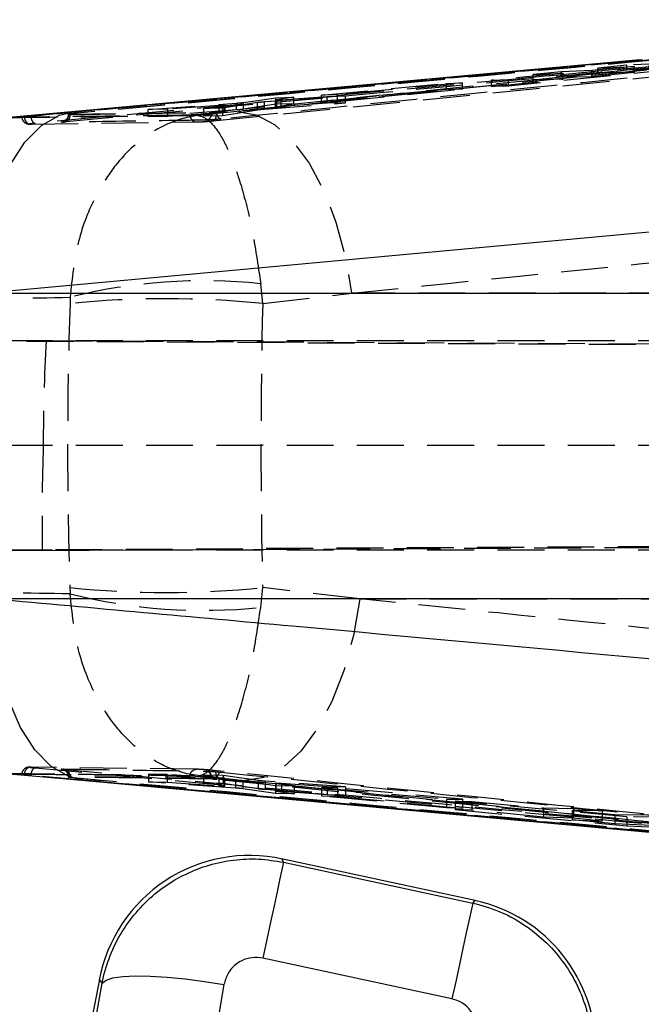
# Model space of a CAD drawing. Extents: x 48 to 629, y 23 to 401.
# Tile 5 of 14: x 305 to 330, y 163 to 203. Entities that reach past the tile are written whole.
import ezdxf

# ---------------------------------------------------------------- set-up
doc = ezdxf.new("R2010")
doc.units = 0
doc.header["$LTSCALE"] = 1.5
doc.linetypes.add('HIDDEN', pattern=[1.905, 1.27, -0.635])
doc.layers.get('0').update_dxf_attribs({"linetype": 'CONTINUOUS'})

msp = doc.modelspace()

# ---------------------------------------------------------------- linework, layer by layer
at = {"color": 7, "linetype": 'HIDDEN'}
for p, q in [((348.116001, 202.544468), (305.485396, 198.62631)), ((347.747302, 202.794942), (306.888161, 199.009244)), ((312.720289, 198.727373), (350.122815, 202.478624)), ((350.248566, 202.781851), (312.84908, 199.030676)), ((341.389632, 201.900373), (312.84908, 199.032064)), ((324.720634, 200.406744), (331.710009, 201.0835)), ((331.710009, 200.834337), (324.720634, 200.139257)), ((329.845389, 200.938431), (328.105113, 200.771401)), ((329.538731, 200.984115), (328.360749, 200.873083)), ((328.360749, 200.873083), (329.845389, 200.938431)), ((328.360749, 200.683148), (328.360749, 200.873083)), ((331.710009, 201.0835), (329.538731, 200.984115)), ((329.538731, 200.800297), (329.538731, 200.984115)), ((329.538731, 200.800297), (331.710009, 200.834337)), ((329.845389, 200.706424), (329.845389, 200.938431)), ((326.941943, 200.659773), (324.034004, 200.380753)), ((326.883217, 200.720005), (325.72004, 200.610138)), ((325.72004, 200.610138), (326.941943, 200.659773)), ((325.72004, 200.398525), (325.72004, 200.610138)), ((325.72004, 200.398525), (326.883217, 200.514201)), ((328.105113, 200.771401), (326.883217, 200.720005)), ((326.883217, 200.514201), (326.883217, 200.720005)), ((326.883217, 200.514201), (328.105113, 200.533356)), ((326.941943, 200.417681), (326.941943, 200.659773)), ((328.105113, 200.533356), (328.105113, 200.771401)), ((328.105113, 200.533356), (329.845389, 200.706424)), ((328.360749, 200.683148), (329.538731, 200.800297)), ((329.845389, 200.706424), (328.360749, 200.683148)), ((324.17441, 200.170253), (313.6975, 199.103408)), ((317.11529, 199.766363), (322.197666, 200.248455)), ((322.854003, 200.271804), (317.771686, 199.784897)), ((322.197666, 200.248455), (322.854003, 200.271804)), ((322.197666, 200.006803), (322.197666, 200.248455)), ((322.854003, 200.017084), (322.854003, 200.271804)), ((324.034004, 200.128493), (326.941943, 200.417681)), ((324.034004, 200.380753), (324.720634, 200.406744)), ((324.034004, 200.128493), (324.034004, 200.380753)), ((324.720634, 200.139257), (324.034004, 200.128493)), ((324.720634, 200.139257), (324.720634, 200.406744)), ((326.941943, 200.417681), (325.72004, 200.398525)), ((313.947348, 199.474396), (315.265475, 199.665449)), ((318.102179, 199.742252), (314.805685, 199.492561)), ((316.003485, 199.684759), (315.262875, 199.575959)), ((315.265475, 199.665449), (316.003485, 199.684759)), ((315.265475, 199.408426), (315.265475, 199.665449)), ((315.485654, 199.581603), (317.348694, 199.721159)), ((316.003485, 199.419986), (316.003485, 199.684759)), ((322.197666, 200.006803), (317.11529, 199.501353)), ((317.771686, 199.784897), (317.11529, 199.766363)), ((317.11529, 199.501353), (317.11529, 199.766363)), ((317.348694, 199.721159), (318.102179, 199.742252)), ((317.348694, 199.441057), (317.348694, 199.721159)), ((317.771686, 199.511636), (322.854003, 200.017084)), ((317.771686, 199.511636), (317.771686, 199.784897)), ((318.102179, 199.45286), (318.102179, 199.742252)), ((322.854003, 200.017084), (322.197666, 200.006803)), ((310.077583, 199.191467), (313.662728, 199.44755)), ((312.961837, 199.356512), (310.875764, 199.205798)), ((312.342009, 199.233222), (313.186241, 199.361323)), ((313.109851, 199.248179), (312.342009, 199.233222)), ((312.342009, 198.936792), (312.342009, 199.233222)), ((312.961837, 199.069432), (312.961837, 199.356512)), ((314.522399, 199.465331), (313.109851, 199.248179)), ((313.109851, 198.94882), (313.109851, 199.248179)), ((313.128551, 199.079564), (313.128551, 199.366677)), ((313.186241, 199.361323), (313.208116, 199.365928)), ((313.186241, 199.073003), (313.186241, 199.361323)), ((313.208742, 199.078502), (313.208742, 199.366373)), ((313.662728, 199.167491), (313.662728, 199.44755)), ((313.947348, 199.19575), (313.947348, 199.474396)), ((315.265475, 199.408426), (313.947348, 199.19575)), ((314.522399, 199.178726), (314.522399, 199.465331)), ((314.805685, 199.206966), (314.805685, 199.492561)), ((314.805685, 199.206966), (318.102179, 199.45286)), ((315.242155, 199.57129), (315.242155, 199.293817)), ((315.262875, 199.299245), (316.003485, 199.419986)), ((316.003485, 199.419986), (315.265475, 199.408426)), ((315.306416, 199.292308), (315.306416, 199.570655)), ((315.485654, 199.302822), (315.485654, 199.581603)), ((317.348694, 199.441057), (315.485654, 199.302822)), ((317.11529, 199.501353), (317.771686, 199.511636)), ((318.102179, 199.45286), (317.348694, 199.441057)), ((304.371772, 198.849049), (307.266852, 199.111709)), ((305.03921, 198.872835), (304.948909, 198.874898)), ((306.825144, 199.000981), (306.825144, 198.980785)), ((306.843212, 199.000004), (312.673619, 199.086906)), ((306.843212, 198.977199), (312.673619, 199.061495)), ((306.843212, 198.977193), (306.843212, 199.000004)), ((306.888161, 199.007145), (306.888161, 199.009244)), ((306.888161, 199.007145), (306.888571, 199.007097)), ((307.104817, 199.102727), (307.266852, 199.111709)), ((310.875764, 199.205798), (310.077583, 199.191467)), ((310.077583, 198.901318), (310.077583, 199.191467)), ((313.662728, 199.167491), (310.077583, 198.901318)), ((310.077583, 198.901318), (310.875764, 198.913822)), ((310.875764, 198.913822), (310.875764, 199.205798)), ((310.875764, 198.913822), (312.961837, 199.069432)), ((313.6975, 199.103408), (312.105192, 198.938863)), ((313.186241, 199.073003), (312.342009, 198.936792)), ((312.342009, 198.936792), (313.109851, 198.94882)), ((312.673619, 199.061517), (312.673619, 199.086907)), ((312.843701, 199.098393), (312.861709, 199.10015)), ((313.109851, 198.94882), (314.522399, 199.178726)), ((313.201455, 199.075885), (313.186241, 199.073003)), ((305.324284, 198.593575), (312.059512, 198.680784)), ((314.731127, 191.302969), (314.650645, 192.10647)), ((314.731127, 191.302969), (318.340344, 191.723459)), ((351.542076, 191.723459), (318.340344, 191.723459)), ((306.901036, 191.557178), (306.897959, 191.302969)), ((360.473981, 189.783145), (295.893637, 189.783145)), ((364.186591, 189.460835), (297.586059, 189.794697)), ((305.922544, 189.794697), (297.586059, 189.794697)), ((305.922544, 189.794697), (383.097177, 189.40391)), ((360.473981, 185.533144), (295.737697, 185.533144)), ((305.771513, 181.271581), (383.112168, 181.66314)), ((360.473981, 181.283144), (295.907957, 181.283144)), ((297.732985, 181.271581), (364.878466, 181.608234)), ((305.771513, 181.271581), (297.732985, 181.271581)), ((306.89667, 179.762216), (306.899695, 179.507772)), ((314.649737, 178.957936), (314.730188, 179.762216)), ((318.673281, 179.303243), (314.730188, 179.762216)), ((318.673281, 179.303243), (351.542076, 179.303243)), ((312.059326, 172.380083), (305.324091, 172.468698)), ((307.669377, 171.91487), (304.369418, 172.213211)), ((306.825144, 172.081689), (306.825144, 172.061406)), ((306.843212, 172.062505), (306.827387, 172.062198)), ((306.843212, 172.062505), (306.843212, 172.085244)), ((312.673619, 171.999577), (306.843212, 172.085238)), ((312.673619, 171.974192), (306.843212, 172.062504)), ((306.888571, 172.05549), (306.888161, 172.055443)), ((306.888161, 172.053311), (306.888161, 172.055443)), ((310.084647, 172.177669), (313.63233, 171.93721)), ((310.084647, 172.177669), (310.084647, 171.87115)), ((310.852705, 172.166001), (310.084647, 172.177669)), ((310.852705, 172.166001), (310.852705, 171.857138)), ((312.944507, 172.023794), (310.852705, 172.166001)), ((312.103948, 172.122015), (314.029163, 171.92325)), ((312.319366, 172.143719), (313.167615, 172.020455)), ((312.319366, 172.143719), (312.319366, 171.829265)), ((313.11777, 172.131589), (312.319366, 172.143719)), ((312.813384, 172.032339), (312.848797, 172.028748)), ((313.11777, 172.131589), (313.11777, 171.813444)), ((314.545533, 171.921333), (313.11777, 172.131589)), ((307.669377, 171.91487), (307.510344, 171.923711)), ((313.63233, 171.618051), (310.084647, 171.87115)), ((310.084647, 171.87115), (310.852705, 171.857138)), ((310.852705, 171.857138), (312.944507, 171.706452)), ((313.167615, 171.70169), (312.319366, 171.829265)), ((312.319366, 171.829265), (313.11777, 171.813444)), ((312.673619, 171.974192), (312.673619, 171.999555)), ((312.861709, 171.96094), (312.84347, 171.962717)), ((312.944507, 172.023794), (312.944507, 171.706452)), ((313.11777, 171.813444), (314.545533, 171.594851)), ((313.167615, 172.020455), (313.167615, 171.70169)), ((313.180415, 172.013507), (313.180415, 171.694828)), ((313.180415, 171.694828), (313.187821, 171.696625)), ((313.190399, 171.696625), (313.190399, 172.015211)), ((313.63233, 171.93721), (313.63233, 171.618051)), ((313.917218, 171.911511), (315.25754, 171.716731)), ((313.917218, 171.911511), (313.917218, 171.591266)), ((314.545533, 171.921333), (314.545533, 171.594851)), ((314.82905, 171.895656), (314.82905, 171.567677)), ((318.095131, 171.673618), (314.82905, 171.895656)), ((315.249672, 171.819508), (315.249672, 171.491814)), ((315.25754, 171.716731), (316.011263, 171.705279)), ((315.25754, 171.716731), (315.25754, 171.39882)), ((315.266578, 171.821427), (315.266578, 171.493439)), ((315.271286, 171.814436), (315.271286, 171.48692)), ((316.011263, 171.705279), (315.271286, 171.814436)), ((315.49204, 171.81116), (317.35689, 171.684834)), ((315.49204, 171.81116), (315.49204, 171.481375)), ((316.011263, 171.705279), (316.011263, 171.378758)), ((317.114985, 171.631089), (322.197823, 171.171521)), ((317.771567, 171.621114), (317.114985, 171.631089)), ((317.114985, 171.631089), (317.114985, 171.297392)), ((317.35689, 171.684834), (317.35689, 171.341693)), ((317.35689, 171.684834), (318.095131, 171.673618)), ((318.095131, 171.673618), (318.095131, 171.320652)), ((315.25754, 171.39882), (313.917218, 171.591266)), ((314.82905, 171.567677), (318.095131, 171.320652)), ((316.011263, 171.378758), (315.25754, 171.39882)), ((315.271286, 171.48692), (316.011263, 171.378758)), ((317.35689, 171.341693), (315.49204, 171.481375)), ((322.197823, 170.816525), (317.114985, 171.297392)), ((317.114985, 171.297392), (317.771567, 171.278523)), ((318.095131, 171.320652), (317.35689, 171.341693)), ((317.771567, 171.621114), (317.771567, 171.278523)), ((322.854368, 171.161545), (317.771567, 171.621114)), ((317.771567, 171.278523), (322.854368, 170.792734)), ((322.197823, 171.171521), (322.854368, 171.161545)), ((322.197823, 171.171521), (322.197823, 170.816525)), ((329.538731, 170.450762), (322.549364, 171.082739)), ((322.549364, 171.082739), (323.235994, 171.072314)), ((322.549364, 171.082739), (322.549364, 170.739534)), ((322.854368, 171.161545), (322.854368, 170.792734)), ((323.235994, 171.072314), (323.235994, 170.714142)), ((323.235994, 171.072314), (326.143933, 170.80938)), ((322.854368, 170.792734), (322.197823, 170.816525)), ((322.549364, 170.739534), (329.538731, 170.083589)), ((323.235994, 170.714142), (322.549364, 170.739534)), ((326.143933, 170.438867), (323.235994, 170.714142)), ((326.143933, 170.80938), (326.143933, 170.438867)), ((326.143933, 170.80938), (327.365829, 170.790829)), ((327.365829, 170.387734), (326.143933, 170.438867)), ((327.307111, 170.704205), (327.307111, 170.328692)), ((327.307111, 170.704205), (329.04738, 170.54685)), ((328.529006, 170.685654), (327.307111, 170.704205)), ((327.365829, 170.790829), (327.365829, 170.387734)), ((327.365829, 170.790829), (328.529006, 170.685654)), ((328.529006, 170.685654), (328.529006, 170.275747)), ((329.04738, 170.54685), (329.04738, 170.163788)), ((329.04738, 170.54685), (330.53202, 170.524311)), ((331.710009, 170.417798), (329.538731, 170.450762)), ((329.538731, 170.450762), (329.538731, 170.083589)), ((329.04738, 170.163788), (327.307111, 170.328692)), ((327.307111, 170.328692), (328.529006, 170.275747)), ((328.529006, 170.275747), (327.365829, 170.387734)), ((330.53202, 170.096038), (329.04738, 170.163788)), ((329.538731, 170.083589), (331.710009, 169.982267))]:
    msp.add_line(p, q, dxfattribs=at)
at = {"color": 7, "linetype": 'CONTINUOUS'}
for p, q in [((330.068691, 201.203991), (307.104124, 199.109611)), ((307.105659, 199.10403), (304.127803, 198.834425)), ((344.248092, 195.469367), (303.431271, 191.723459)), ((303.431271, 191.723459), (346.924385, 191.723459)), ((346.924385, 179.303243), (303.83387, 179.303243)), ((304.129621, 172.22442), (307.510933, 171.921568)), ((307.509048, 171.922857), (337.728282, 169.158739)), ((323.372896, 167.042878), (315.501042, 168.739661)), ((322.426622, 163.048782), (314.734869, 164.705297)), ((308.09215, 163.840615), (305.841132, 152.137368)), ((307.966903, 162.328126), (308.205522, 163.695293)), ((313.156436, 163.628962), (312.914957, 162.262475))]:
    msp.add_line(p, q, dxfattribs=at)
at = {"color": 8, "linetype": 'CONTINUOUS', "flags": 128}
for points in [[(303.431271, 191.723459), (303.480787, 193.187215), (303.677348, 194.57766), (304.014331, 195.847851), (304.480357, 196.954904), (305.059684, 197.861443), (305.732755, 198.536864), (306.476859, 198.958362), (307.104817, 199.102727)], [(307.510344, 171.923711), (306.879615, 172.068771), (306.135727, 172.490653), (305.462806, 173.166284), (304.883553, 174.072865), (304.417526, 175.179807), (304.08044, 176.449761), (303.883677, 177.839874), (303.83387, 179.303243)], [(315.501042, 168.739661), (315.509673, 168.724086), (315.576242, 168.603932)], [(323.26768, 166.945889), (323.361242, 167.032131), (323.372896, 167.042878)], [(308.205522, 163.695293), (308.105237, 163.823842), (308.092151, 163.840615)]]:
    msp.add_lwpolyline(points, dxfattribs=at)
at = {"color": 7, "linetype": 'HIDDEN', "flags": 128}
for points in [[(312.848797, 199.032035), (312.831691, 199.030299), (312.814584, 199.028563)], [(313.6975, 199.103408), (314.459397, 198.976382), (315.217761, 198.573268), (315.946294, 197.908049), (316.61973, 197.003797), (317.214703, 195.891869), (317.710591, 194.61083), (318.090199, 193.20511), (318.340344, 191.723459)], [(318.673281, 179.303243), (318.423172, 177.821081), (318.043521, 176.414919), (317.547506, 175.133558), (316.952331, 174.021466), (316.278664, 173.11724), (315.549878, 172.452261), (314.791268, 172.049606), (314.029163, 171.92325)]]:
    msp.add_lwpolyline(points, dxfattribs=at)
at = {"color": 7, "linetype": 'CONTINUOUS', "flags": 128}
for points in [[(315.576242, 168.603932), (315.549799, 168.482053), (315.496377, 168.234994), (315.417421, 167.869427), (315.315068, 167.395257), (315.192085, 166.825297), (315.051801, 166.174977), (314.898009, 165.461876), (314.734869, 164.705297)], [(315.576242, 168.603932), (319.45299, 167.768219), (323.26768, 166.945889)], [(323.26768, 166.945889), (323.241238, 166.824027), (323.187833, 166.57705), (323.108907, 166.211643), (323.006596, 165.73767), (322.883664, 165.16796), (322.743438, 164.517909), (322.589705, 163.805094), (322.426622, 163.048782)], [(308.205522, 163.695293), (308.361103, 163.8123), (308.64372, 163.900822), (309.045592, 163.958427), (309.555651, 163.983532), (310.159852, 163.975432), (310.841555, 163.934367), (311.58199, 163.861456), (312.360765, 163.758718), (313.156436, 163.628962)]]:
    msp.add_lwpolyline(points, dxfattribs=at)
at = {"color": 7, "linetype": 'HIDDEN'}
for centre, radius, start, end in [((306.554807, 198.958979), 0.28898, 279.0861344, 3.6136303), ((312.321784, 170.021122), 22.207796, 83.9805052, 104.1281881), ((310.814543, 152.537797), 38.962523, 84.2307797, 95.7692203), ((310.813429, 218.785306), 39.219161, 264.2684014, 275.7315986), ((312.327062, 201.113466), 22.276946, 255.8990218, 275.9847406), ((306.554455, 172.103174), 0.289313, 356.4468565, 80.8643566)]:
    msp.add_arc(centre, radius, start, end, dxfattribs=at)
at = {"color": 7, "linetype": 'CONTINUOUS'}
for centre, start, end in [((314.19214, 162.667331), 77.554981, 169.3084475), ((322.063996, 160.97054), 358.656662, 78.0505672)]:
    msp.add_arc(centre, 6.2118, start, end, dxfattribs=at)
at = {"color": 7, "linetype": 'HIDDEN'}
for centre, major_axis, ratio, start_param, end_param in [((315.521937, 199.315795), (0.281481, 0.022128), 0.036048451, 3.837481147, 4.580305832), ((312.92865, 199.0567), (0.281119, 0.0221), 0.036048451, 0.776903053, 1.449626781), ((336.065069, 185.513351), (0, 71.253), 0.410703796, 1.489452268, 1.651598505), ((336.065069, 185.513351), (0, 71.253), 0.300404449, 1.489452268, 1.651598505), ((367.210087, 185.513351), (0, 71.253), 0.861696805, 1.510673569, 1.570518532), ((367.209395, 185.513351), (9.484009, 70.787175), 0.857679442, 1.68492792, 1.744772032), ((312.909281, 172.035343), (0.281119, -0.020154), 0.032409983, 6.018185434, 6.690909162), ((315.531152, 171.79935), (0.281482, -0.02018), 0.032409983, 2.795578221, 3.538402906)]:
    msp.add_ellipse(centre, major_axis=major_axis, ratio=ratio, start_param=start_param, end_param=end_param, dxfattribs=at)
for points, knots in [([(305.302365, 198.92627), (305.473671, 198.941727), (306.330199, 199.01901), (309.927607, 199.344132), (323.96502, 200.619296), (337.317508, 201.854695), (347.929081, 202.836499)], [0, 0, 0, 0, 0.012056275, 0.060281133, 0.253180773, 1, 1, 1, 1]), ([(306.747509, 198.703572), (313.551318, 199.328051), (327.312321, 200.591087), (341.073311, 201.873265), (348.030498, 202.5215)], [0, 0, 0, 0, 0.494426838, 1, 1, 1, 1]), ([(347.748196, 202.785839), (347.74751, 202.785775), (340.93482, 202.150171), (327.308169, 200.881891), (313.690447, 199.631658), (306.888161, 199.007145)], [0, 0, 0, 0, 0.000050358, 0.500508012, 1, 1, 1, 1]), ([(312.861709, 199.10015), (312.963533, 199.110438), (313.764301, 199.191346), (317.36097, 199.554117), (329.338209, 200.754917), (340.619115, 201.867297), (349.103322, 202.703901)], [0, 0, 0, 0, 0.008430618, 0.066300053, 0.297777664, 1, 1, 1, 1]), ([(349.450013, 202.428254), (343.345277, 201.826285), (331.206853, 200.629351), (319.071082, 199.407875), (313.038712, 198.800712)], [0, 0, 0, 0, 0.502926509, 1, 1, 1, 1]), ([(307.266852, 199.111709), (307.956048, 199.174324), (315.585528, 199.867476), (323.226723, 200.573723), (330.177663, 201.216171)], [0, 0, 0, 0, 0.090333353, 1, 1, 1, 1]), ([(313.128551, 199.366677), (313.104155, 199.365468), (313.055447, 199.363055), (312.993004, 199.35869), (312.961837, 199.356512)], [0, 0, 0, 0, 0.500884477, 1, 1, 1, 1]), ([(313.206231, 199.366373), (313.205234, 199.367105), (313.203001, 199.368747), (313.170023, 199.36836), (313.138964, 199.3671), (313.128551, 199.366677)], [0, 0, 0, 0, 0.348926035, 0.781728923, 1, 1, 1, 1]), ([(313.662728, 199.44755), (313.693998, 199.449925), (313.756534, 199.454675), (313.843853, 199.462546), (313.910206, 199.469399), (313.936141, 199.472888), (313.947348, 199.474396)], [0, 0, 0, 0, 0.265566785, 0.531098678, 0.797390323, 1, 1, 1, 1]), ([(314.805685, 199.492561), (314.774327, 199.490127), (314.711617, 199.485259), (314.624453, 199.477258), (314.558792, 199.470339), (314.533314, 199.466833), (314.522399, 199.465331)], [0, 0, 0, 0, 0.2663751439, 0.5327131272, 0.7997913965, 1, 1, 1, 1]), ([(315.262882, 199.57596), (315.251495, 199.574154), (315.238398, 199.572076), (315.243546, 199.571381), (315.244218, 199.57129)], [0, 0, 0, 0, 0.869372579, 1, 1, 1, 1]), ([(315.306416, 199.292308), (315.288731, 199.291874), (315.253361, 199.291007), (315.237262, 199.293204), (315.247154, 199.296513), (315.26061, 199.29885), (315.262882, 199.299245)], [0, 0, 0, 0, 0.31194324, 0.623874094, 0.936496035, 1, 1, 1, 1]), ([(315.254061, 199.569577), (315.265807, 199.569587), (315.279659, 199.569599), (315.302887, 199.570516), (315.306416, 199.570655)], [0, 0, 0, 0, 0.848061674, 1, 1, 1, 1]), ([(315.306416, 199.570655), (315.329116, 199.571742), (315.374511, 199.573917), (315.441816, 199.578397), (315.479246, 199.581135), (315.485654, 199.581603)], [0, 0, 0, 0, 0.4532315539, 0.9063818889, 1, 1, 1, 1]), ([(312.105192, 198.938863), (310.824002, 198.922383), (308.248909, 198.889258), (305.668398, 198.862496), (304.371772, 198.849049)], [0, 0, 0, 0, 0.497531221, 1, 1, 1, 1]), ([(304.9409, 198.879283), (304.94068, 198.864969), (304.939926, 198.815819), (304.974552, 198.743441), (305.028796, 198.676223), (305.087392, 198.634115), (305.141454, 198.610379), (305.185202, 198.599514), (305.216948, 198.595154), (305.249062, 198.592871), (305.28562, 198.592358), (305.316855, 198.592817), (305.332115, 198.593041)], [0, 0, 0, 0, 0.062880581, 0.215917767, 0.339302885, 0.443986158, 0.53261098, 0.603639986, 0.659807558, 0.726629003, 0.866440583, 1, 1, 1, 1]), ([(304.94721, 198.879467), (304.94477, 198.880689), (304.937133, 198.884511), (305.020144, 198.897234), (305.154417, 198.912549), (305.264301, 198.92274), (305.302134, 198.926248)], [0, 0, 0, 0, 0.1567887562, 0.4905357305, 0.8245915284, 1, 1, 1, 1]), ([(305.039195, 198.872835), (305.040549, 198.860128), (305.044115, 198.826673), (305.059242, 198.774382), (305.086287, 198.719496), (305.122653, 198.672153), (305.166587, 198.634244), (305.216278, 198.607706), (305.269694, 198.59248), (305.306087, 198.59321), (305.324284, 198.593575)], [0, 0, 0, 0, 0.0804497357, 0.2118116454, 0.3431751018, 0.4745463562, 0.6059057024, 0.7372689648, 0.8686270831, 1, 1, 1, 1]), ([(311.771972, 198.95615), (311.684674, 198.954927), (311.194198, 198.948052), (308.950882, 198.917505), (306.793289, 198.892867), (305.03921, 198.872836)], [0, 0, 0, 0, 0.038918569, 0.218660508, 1, 1, 1, 1]), ([(305.302134, 198.926248), (305.307219, 198.887509), (305.317547, 198.808831), (305.361631, 198.709141), (305.420486, 198.639081), (305.463958, 198.630585), (305.485694, 198.626337)], [0, 0, 0, 0, 0.244327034, 0.496214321, 0.74810547, 1, 1, 1, 1]), ([(306.820383, 198.980541), (306.821624, 198.965878), (306.825662, 198.918144), (306.797719, 198.845835), (306.751695, 198.777304), (306.700214, 198.73223), (306.653658, 198.70567), (306.619415, 198.692813), (306.601636, 198.687962), (306.593948, 198.686276), (306.592332, 198.686021), (306.600838, 198.687469), (306.631394, 198.691538), (306.684129, 198.697414), (306.734977, 198.70211), (306.755168, 198.703975)], [0, 0, 0, 0, 0.057347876, 0.186688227, 0.291910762, 0.380694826, 0.453484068, 0.505482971, 0.53863795, 0.567912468, 0.60502401, 0.663367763, 0.760467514, 0.904885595, 1, 1, 1, 1]), ([(306.888571, 199.007097), (306.888719, 198.967572), (306.889015, 198.888521), (306.858407, 198.788594), (306.809897, 198.718263), (306.768305, 198.708469), (306.747509, 198.703572)], [0, 0, 0, 0, 0.250000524, 0.500000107, 0.750004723, 1, 1, 1, 1]), ([(306.888571, 199.007097), (306.888434, 199.007057), (306.881733, 199.005078), (306.86335, 198.999362), (306.839271, 198.990601), (306.824264, 198.982482), (306.82476, 198.977563), (306.835533, 198.976953), (306.843202, 198.977192), (306.843212, 198.977193)], [0, 0, 0, 0, 0.002362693, 0.115869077, 0.338617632, 0.560021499, 0.780286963, 0.99971535, 1, 1, 1, 1]), ([(306.888161, 199.009244), (306.876214, 199.008088), (306.852131, 199.005759), (306.830232, 199.002835), (306.822605, 199.000779), (306.829013, 198.999933), (306.839563, 198.999985), (306.843212, 199.000004)], [0, 0, 0, 0, 0.217751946, 0.438921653, 0.660439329, 0.882570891, 1, 1, 1, 1]), ([(312.105192, 198.938863), (312.100915, 198.938342), (311.62563, 198.880386), (310.713, 198.609163), (309.557895, 197.834243), (308.638564, 196.836197), (307.837879, 195.561431), (307.140806, 193.810267), (306.983262, 192.32985), (306.901036, 191.557178)], [0, 0, 0, 0, 0.0016053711, 0.1784080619, 0.3460595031, 0.4791538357, 0.6122173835, 0.7976049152, 1, 1, 1, 1]), ([(311.771957, 198.95615), (311.773301, 198.94452), (311.777056, 198.912032), (311.79208, 198.86053), (311.819501, 198.805386), (311.856304, 198.757925), (311.900707, 198.72008), (311.950851, 198.693795), (312.004671, 198.679015), (312.041236, 198.680195), (312.05952, 198.680785)], [0, 0, 0, 0, 0.073775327, 0.206091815, 0.338406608, 0.47073068, 0.603046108, 0.735361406, 0.867672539, 1, 1, 1, 1]), ([(312.814584, 199.028563), (312.731941, 199.020639), (312.566657, 199.004791), (312.294685, 198.983296), (312.044712, 198.966802), (311.869664, 198.958271), (311.796814, 198.95669), (311.77198, 198.956151)], [0, 0, 0, 0, 0.221581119, 0.443156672, 0.664555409, 0.885649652, 1, 1, 1, 1]), ([(312.105192, 198.938863), (312.106684, 198.938749), (312.27252, 198.926058), (312.607654, 198.743047), (313.078864, 198.083274), (313.495158, 197.179925), (313.901778, 195.990847), (314.325502, 194.319298), (314.539139, 192.865347), (314.650645, 192.10647)], [0, 0, 0, 0, 0.001605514, 0.178403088, 0.346054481, 0.479146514, 0.612207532, 0.797595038, 1, 1, 1, 1]), ([(312.433539, 198.758159), (312.465784, 198.765495), (312.530277, 198.780168), (312.609054, 198.851492), (312.663452, 198.948439), (312.67023, 199.023809), (312.673619, 199.061495)], [0, 0, 0, 0, 0.249995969, 0.500001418, 0.749998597, 1, 1, 1, 1]), ([(312.673626, 199.061539), (312.682958, 199.062437), (312.701671, 199.064238), (312.743455, 199.072167), (312.789452, 199.082928), (312.823628, 199.092317), (312.840843, 199.097528), (312.843701, 199.098393)], [0, 0, 0, 0, 0.235689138, 0.472666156, 0.711553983, 0.952124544, 1, 1, 1, 1]), ([(312.673626, 199.086907), (312.682928, 199.087192), (312.70153, 199.087761), (312.743308, 199.090247), (312.789555, 199.093614), (312.823862, 199.096536), (312.841003, 199.098141), (312.843701, 199.098393)], [0, 0, 0, 0, 0.2392522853, 0.4785033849, 0.7174033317, 0.9555277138, 1, 1, 1, 1]), ([(312.720543, 198.727399), (312.740067, 198.732236), (312.779115, 198.741909), (312.823757, 198.812161), (312.851093, 198.912058), (312.849582, 198.99112), (312.848827, 199.03065)], [0, 0, 0, 0, 0.250004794, 0.49999438, 0.750000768, 1, 1, 1, 1]), ([(313.038712, 198.800712), (313.018198, 198.804961), (312.977168, 198.81346), (312.920778, 198.883454), (312.87789, 198.982986), (312.867045, 199.061515), (312.861709, 199.10015)], [0, 0, 0, 0, 0.251987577, 0.503975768, 0.755966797, 1, 1, 1, 1]), ([(313.128551, 199.079564), (313.147864, 199.080197), (313.186489, 199.081464), (313.210194, 199.080716), (313.206302, 199.078931), (313.205367, 199.078502)], [0, 0, 0, 0, 0.431697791, 0.863377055, 1, 1, 1, 1]), ([(313.947348, 199.19575), (313.931951, 199.193551), (313.901161, 199.189154), (313.82401, 199.18106), (313.741199, 199.173535), (313.686346, 199.16931), (313.662728, 199.167491)], [0, 0, 0, 0, 0.265980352, 0.531916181, 0.798455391, 1, 1, 1, 1]), ([(314.522399, 199.178726), (314.537659, 199.180921), (314.568178, 199.185309), (314.645176, 199.193412), (314.727682, 199.200931), (314.782342, 199.20516), (314.805685, 199.206966)], [0, 0, 0, 0, 0.266753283, 0.533467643, 0.800766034, 1, 1, 1, 1]), ([(305.485396, 198.62631), (305.456006, 198.623554), (305.382935, 198.616701), (305.29947, 198.606839), (305.255008, 198.598501), (305.262398, 198.593731), (305.304736, 198.593624), (305.324277, 198.593574)], [0, 0, 0, 0, 0.148700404, 0.369718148, 0.590403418, 0.810952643, 1, 1, 1, 1]), ([(306.600442, 198.673625), (306.579332, 198.673707), (306.538693, 198.673866), (306.540236, 198.679023), (306.587389, 198.686992), (306.664908, 198.695812), (306.726384, 198.701587), (306.747509, 198.703572)], [0, 0, 0, 0, 0.229957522, 0.442686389, 0.66338412, 0.884325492, 1, 1, 1, 1]), ([(312.433539, 198.758159), (312.332651, 198.756531), (311.828209, 198.748392), (309.883811, 198.717952), (308.040361, 198.693065), (306.600442, 198.673625)], [0, 0, 0, 0, 0.051885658, 0.259427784, 1, 1, 1, 1]), ([(312.05952, 198.680785), (312.080547, 198.681303), (312.131985, 198.682568), (312.252981, 198.688967), (312.410016, 198.699747), (312.575272, 198.713172), (312.672667, 198.72271), (312.720289, 198.727373)], [0, 0, 0, 0, 0.148305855, 0.362798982, 0.577760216, 0.793540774, 1, 1, 1, 1]), ([(313.038712, 198.800712), (313.010709, 198.797959), (312.938244, 198.790835), (312.805659, 198.779565), (312.658126, 198.768803), (312.523433, 198.760803), (312.463819, 198.759049), (312.433539, 198.758159)], [0, 0, 0, 0, 0.135295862, 0.35011448, 0.564595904, 0.77884054, 1, 1, 1, 1]), ([(318.340344, 191.723459), (323.541037, 192.253888), (334.558354, 193.377565), (345.578993, 194.473492), (351.397371, 195.052089)], [0, 0, 0, 0, 0.472047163, 1, 1, 1, 1]), ([(296.818843, 191.413412), (298.497762, 191.433945), (301.857988, 191.475038), (305.219224, 191.529785), (306.901036, 191.557178)], [0, 0, 0, 0, 0.499644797, 1, 1, 1, 1]), ([(306.899695, 179.507772), (305.217421, 179.535646), (301.855155, 179.591356), (298.493923, 179.632982), (296.814447, 179.653781)], [0, 0, 0, 0, 0.5003391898, 1, 1, 1, 1]), ([(312.103948, 172.122015), (312.099671, 172.122536), (311.623447, 172.180572), (310.709079, 172.452478), (309.552926, 173.229377), (308.633884, 174.228801), (307.834254, 175.503865), (307.138323, 177.25509), (306.981528, 178.73526), (306.899695, 179.507772)], [0, 0, 0, 0, 0.001604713, 0.178687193, 0.346568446, 0.479537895, 0.612476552, 0.797748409, 1, 1, 1, 1]), ([(351.399025, 176.012602), (345.489986, 176.599334), (334.579782, 177.682649), (323.672916, 178.793868), (318.673281, 179.303243)], [0, 0, 0, 0, 0.541606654, 1, 1, 1, 1]), ([(312.103948, 172.122015), (312.105438, 172.122128), (312.271304, 172.134774), (312.607395, 172.318235), (313.078973, 172.979767), (313.495315, 173.884431), (313.901598, 175.073814), (314.324954, 176.745458), (314.538357, 178.199198), (314.649737, 178.957936)], [0, 0, 0, 0, 0.001605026, 0.178681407, 0.346562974, 0.479529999, 0.612466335, 0.797737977, 1, 1, 1, 1]), ([(305.304674, 172.469426), (305.296127, 172.469513), (305.264708, 172.469833), (305.232934, 172.470006), (305.168942, 172.459864), (305.110574, 172.440711), (305.042256, 172.399214), (304.979406, 172.328442), (304.940615, 172.250047), (304.940909, 172.198599), (304.940997, 172.183258)], [0, 0, 0, 0, 0.080738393, 0.296785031, 0.370975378, 0.474244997, 0.597518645, 0.754090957, 0.926676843, 1, 1, 1, 1]), ([(305.323845, 172.468701), (305.305677, 172.469061), (305.269342, 172.469779), (305.216011, 172.454543), (305.166409, 172.427997), (305.122563, 172.390087), (305.086289, 172.342743), (305.059324, 172.287865), (305.04426, 172.235554), (305.040742, 172.202076), (305.039404, 172.189344)], [0, 0, 0, 0, 0.131345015, 0.26269376, 0.39403235, 0.525366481, 0.656712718, 0.788055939, 0.919395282, 1, 1, 1, 1]), ([(305.324083, 172.468699), (305.30836, 172.468713), (305.269012, 172.468747), (305.252485, 172.465013), (305.287202, 172.457291), (305.368161, 172.447174), (305.448502, 172.439598), (305.48547, 172.436111)], [0, 0, 0, 0, 0.1471004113, 0.3681139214, 0.5894750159, 0.8110998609, 1, 1, 1, 1]), ([(305.485701, 172.436091), (305.463968, 172.431845), (305.420501, 172.423354), (305.361649, 172.353295), (305.317596, 172.253604), (305.307275, 172.174927), (305.302193, 172.13619)], [0, 0, 0, 0, 0.251898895, 0.503799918, 0.755695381, 1, 1, 1, 1]), ([(305.48547, 172.436111), (312.59955, 171.791029), (326.827658, 170.500869), (341.055558, 169.186762), (348.169481, 168.529711)], [0, 0, 0, 0, 0.500001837, 1, 1, 1, 1]), ([(304.369418, 172.213211), (305.666323, 172.199582), (308.247284, 172.172459), (310.822667, 172.138773), (312.103948, 172.122015)], [0, 0, 0, 0, 0.502489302, 1, 1, 1, 1]), ([(305.302193, 172.13619), (305.23189, 172.142853), (305.091371, 172.15617), (304.964787, 172.172892), (304.921507, 172.184663), (304.958815, 172.189568), (305.01877, 172.189403), (305.039151, 172.189346)], [0, 0, 0, 0, 0.222081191, 0.443887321, 0.66513893, 0.8861664, 1, 1, 1, 1]), ([(305.039404, 172.189344), (305.140303, 172.188226), (305.644799, 172.182638), (307.890122, 172.157166), (310.033019, 172.128197), (311.772658, 172.10468)], [0, 0, 0, 0, 0.044932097, 0.224660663, 1, 1, 1, 1]), ([(347.982546, 168.237896), (347.811233, 168.253714), (346.954663, 168.332805), (343.357033, 168.664789), (329.301408, 169.960434), (315.93146, 171.172547), (305.302432, 172.136169)], [0, 0, 0, 0, 0.012041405, 0.060207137, 0.252870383, 1, 1, 1, 1]), ([(306.74745, 172.359021), (306.726329, 172.360999), (306.664859, 172.366754), (306.587352, 172.37554), (306.539597, 172.383566), (306.538973, 172.388635), (306.579872, 172.388756), (306.60039, 172.388817)], [0, 0, 0, 0, 0.115649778, 0.336590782, 0.557287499, 0.777901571, 1, 1, 1, 1]), ([(306.755124, 172.358773), (306.731491, 172.360902), (306.673458, 172.366127), (306.62232, 172.37211), (306.595298, 172.375877), (306.59089, 172.37682), (306.60071, 172.374821), (306.622752, 172.368669), (306.667518, 172.350947), (306.732305, 172.307768), (306.792271, 172.230187), (306.825509, 172.147912), (306.821514, 172.097192), (306.820309, 172.081895)], [0, 0, 0, 0, 0.107915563, 0.265000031, 0.354901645, 0.421298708, 0.462405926, 0.496763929, 0.556106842, 0.665113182, 0.800787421, 0.939920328, 1, 1, 1, 1]), ([(306.60039, 172.388817), (306.701273, 172.387486), (307.205688, 172.38083), (309.150822, 172.354518), (310.995166, 172.325526), (312.43596, 172.302876)], [0, 0, 0, 0, 0.0518641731, 0.2593197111, 1, 1, 1, 1]), ([(306.888571, 172.05549), (306.888708, 172.095015), (306.888982, 172.174063), (306.858361, 172.273987), (306.809844, 172.344323), (306.768248, 172.354122), (306.74745, 172.359021)], [0, 0, 0, 0, 0.250002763, 0.500000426, 0.749999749, 1, 1, 1, 1]), ([(348.030513, 168.556702), (341.073327, 169.202053), (327.312276, 170.478534), (313.551285, 171.736865), (306.74745, 172.359021)], [0, 0, 0, 0, 0.505570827, 1, 1, 1, 1]), ([(306.843212, 172.085244), (306.843202, 172.085245), (306.835535, 172.085724), (306.82476, 172.084782), (306.824263, 172.080033), (306.839275, 172.071916), (306.863333, 172.063202), (306.881762, 172.057501), (306.888434, 172.05553), (306.888571, 172.05549)], [0, 0, 0, 0, 0.0002847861, 0.2197540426, 0.44001337, 0.6614293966, 0.8841697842, 0.9976278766, 1, 1, 1, 1]), ([(306.827089, 172.061406), (306.82667, 172.0612), (306.825349, 172.060551), (306.839889, 172.058327), (306.863168, 172.05566), (306.881937, 172.053896), (306.888161, 172.053311)], [0, 0, 0, 0, 0.157188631, 0.495366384, 0.832641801, 1, 1, 1, 1]), ([(306.888161, 172.055443), (313.691273, 171.433202), (327.310586, 170.187522), (340.929142, 168.925385), (347.74753, 168.292249), (347.748226, 168.292184)], [0, 0, 0, 0, 0.499493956, 0.999948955, 1, 1, 1, 1]), ([(306.888161, 172.053311), (313.738819, 171.425252), (327.358109, 170.176653), (340.978248, 168.911592), (347.747302, 168.282871)], [0, 0, 0, 0, 0.5030113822, 1, 1, 1, 1]), ([(311.77268, 172.10468), (311.773989, 172.116314), (311.777645, 172.148806), (311.792514, 172.200316), (311.819788, 172.255461), (311.856465, 172.302926), (311.900764, 172.340775), (311.950819, 172.36706), (312.004557, 172.381848), (312.04107, 172.380671), (312.059326, 172.380083)], [0, 0, 0, 0, 0.073801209, 0.206112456, 0.338426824, 0.470748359, 0.603065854, 0.735381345, 0.867687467, 1, 1, 1, 1]), ([(312.720528, 172.333435), (312.680458, 172.337382), (312.591359, 172.346158), (312.43528, 172.359145), (312.276657, 172.370381), (312.143611, 172.377846), (312.085953, 172.379376), (312.059334, 172.380082)], [0, 0, 0, 0, 0.175177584, 0.389517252, 0.603361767, 0.816878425, 1, 1, 1, 1]), ([(312.673626, 171.999577), (312.670302, 172.037269), (312.663653, 172.112653), (312.609808, 172.209594), (312.531805, 172.280907), (312.467909, 172.295553), (312.43596, 172.302876)], [0, 0, 0, 0, 0.249998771, 0.500000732, 0.749999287, 1, 1, 1, 1]), ([(312.436005, 172.302872), (312.465639, 172.301968), (312.524908, 172.300162), (312.658121, 172.292239), (312.80567, 172.281471), (312.938246, 172.270202), (313.010711, 172.263086), (313.038712, 172.260336)], [0, 0, 0, 0, 0.215730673, 0.431480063, 0.647458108, 0.863775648, 1, 1, 1, 1]), ([(350.12289, 168.587281), (343.888261, 169.203577), (331.419184, 170.436152), (318.953353, 171.701013), (312.720528, 172.333435)], [0, 0, 0, 0, 0.500007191, 1, 1, 1, 1]), ([(312.848939, 172.030168), (312.84969, 172.069695), (312.851193, 172.148748), (312.823872, 172.248643), (312.779225, 172.318896), (312.740183, 172.328579), (312.720662, 172.333421)], [0, 0, 0, 0, 0.250000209, 0.500000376, 0.749994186, 1, 1, 1, 1]), ([(312.84908, 172.030154), (319.081296, 171.397731), (331.545746, 170.132882), (344.014287, 168.900332), (350.248566, 168.284056)], [0, 0, 0, 0, 0.499999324, 1, 1, 1, 1]), ([(312.84908, 172.028719), (319.081263, 171.394598), (331.545646, 170.126353), (344.014254, 168.89212), (350.248566, 168.275003)], [0, 0, 0, 0, 0.499999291, 1, 1, 1, 1]), ([(313.038712, 172.260336), (313.018199, 172.256092), (312.977171, 172.247603), (312.920769, 172.177613), (312.877887, 172.078083), (312.867043, 171.999564), (312.861709, 171.96094)], [0, 0, 0, 0, 0.252012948, 0.504024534, 0.756034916, 1, 1, 1, 1]), ([(313.038712, 172.260336), (319.071083, 171.653884), (331.20685, 170.43384), (343.345318, 169.23914), (349.450072, 168.638293)], [0, 0, 0, 0, 0.497073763, 1, 1, 1, 1]), ([(337.813539, 169.15948), (331.78652, 169.714169), (321.731944, 170.639528), (311.691337, 171.550116), (307.669377, 171.91487)], [0, 0, 0, 0, 0.599430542, 1, 1, 1, 1]), ([(312.84347, 171.962717), (312.840689, 171.963558), (312.823544, 171.968743), (312.789456, 171.978107), (312.743461, 171.988874), (312.701672, 171.996814), (312.682958, 171.998629), (312.673626, 171.999533)], [0, 0, 0, 0, 0.046632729, 0.287474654, 0.526676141, 0.764000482, 1, 1, 1, 1]), ([(312.84347, 171.962717), (312.835161, 171.963481), (312.812213, 171.965592), (312.771609, 171.968848), (312.727039, 171.971879), (312.693522, 171.973652), (312.679189, 171.97404), (312.673626, 171.974191)], [0, 0, 0, 0, 0.134830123, 0.372354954, 0.610162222, 0.848699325, 1, 1, 1, 1]), ([(349.103322, 168.362832), (349.057049, 168.367376), (348.311579, 168.440574), (344.769188, 168.788549), (332.733478, 169.972419), (321.399542, 171.10658), (312.861709, 171.96094)], [0, 0, 0, 0, 0.003829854, 0.061699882, 0.293180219, 1, 1, 1, 1]), ([(313.180415, 172.013507), (313.169163, 172.013358), (313.146659, 172.013059), (313.078466, 172.015754), (313.007324, 172.01965), (312.960558, 172.022735), (312.944507, 172.023794)], [0, 0, 0, 0, 0.283621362, 0.567230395, 0.851466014, 1, 1, 1, 1]), ([(312.944507, 171.706452), (312.975412, 171.704306), (313.037227, 171.700015), (313.114316, 171.695953), (313.160801, 171.694449), (313.175523, 171.694734), (313.180415, 171.694828)], [0, 0, 0, 0, 0.286456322, 0.572959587, 0.858089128, 1, 1, 1, 1]), ([(313.63233, 171.93721), (313.663757, 171.934977), (313.72661, 171.93051), (313.814293, 171.922984), (313.880391, 171.916387), (313.906206, 171.912969), (313.917218, 171.911511)], [0, 0, 0, 0, 0.26696475, 0.533915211, 0.801177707, 1, 1, 1, 1]), ([(314.029163, 171.92325), (319.014862, 171.413945), (329.879237, 170.304116), (340.765449, 169.222416), (346.655941, 168.637113)], [0, 0, 0, 0, 0.458903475, 1, 1, 1, 1]), ([(314.82905, 171.895656), (314.797701, 171.89789), (314.735005, 171.902358), (314.6478, 171.909867), (314.581964, 171.91646), (314.556489, 171.919867), (314.545533, 171.921333)], [0, 0, 0, 0, 0.26619323, 0.532366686, 0.798867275, 1, 1, 1, 1]), ([(315.266578, 171.821427), (315.280543, 171.821355), (315.308474, 171.821212), (315.38319, 171.817873), (315.44854, 171.814048), (315.485821, 171.811573), (315.49204, 171.81116)], [0, 0, 0, 0, 0.312162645, 0.624305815, 0.937332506, 1, 1, 1, 1]), ([(313.917218, 171.591266), (313.901767, 171.593285), (313.870868, 171.597321), (313.793598, 171.604954), (313.710782, 171.612154), (313.655929, 171.616277), (313.63233, 171.618051)], [0, 0, 0, 0, 0.265854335, 0.531659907, 0.79850833, 1, 1, 1, 1]), ([(314.545533, 171.594851), (314.560671, 171.592823), (314.590945, 171.588768), (314.667449, 171.581065), (314.750095, 171.573741), (314.805167, 171.569512), (314.82905, 171.567677)], [0, 0, 0, 0, 0.2650871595, 0.5301185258, 0.7962328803, 1, 1, 1, 1]), ([(315.49204, 171.481374), (315.460962, 171.483565), (315.398801, 171.487947), (315.321849, 171.492111), (315.282369, 171.493418), (315.268662, 171.493436), (315.266578, 171.493439)], [0, 0, 0, 0, 0.315066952, 0.630189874, 0.943757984, 1, 1, 1, 1])]:
    msp.add_open_spline(points, degree=3, knots=knots, dxfattribs=at)
at = {"color": 7, "linetype": 'CONTINUOUS'}
for points, knots in [([(303.83387, 179.303243), (307.870843, 178.937778), (321.551508, 177.699276), (335.231822, 176.440297), (344.875267, 175.552824)], [0, 0, 0, 0, 0.295086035, 1, 1, 1, 1]), ([(308.205522, 163.695293), (308.209918, 163.717563), (308.284935, 164.097577), (308.50344, 164.821968), (308.992893, 165.802217), (309.646871, 166.676995), (310.505646, 167.490232), (311.492286, 168.107253), (312.55149, 168.513518), (313.547754, 168.718185), (314.569213, 168.765928), (315.240566, 168.657931), (315.576242, 168.603932)], [0, 0, 0, 0, 0.006913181, 0.117964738, 0.229015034, 0.338921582, 0.448826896, 0.587595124, 0.690334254, 0.793073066, 0.896536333, 1, 1, 1, 1]), ([(323.26768, 166.945889), (323.63258, 166.845663), (324.324786, 166.655536), (325.260858, 166.154327), (326.113603, 165.517059), (326.847952, 164.728183), (327.436073, 163.815458), (327.850304, 162.846336), (328.106157, 161.814677), (328.12761, 161.106546), (328.138337, 160.752481)], [0, 0, 0, 0, 0.1328495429, 0.2520121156, 0.3711749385, 0.506324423, 0.6288592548, 0.7513945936, 0.8756972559, 1, 1, 1, 1]), ([(314.734869, 164.705297), (314.734029, 164.705476), (314.591071, 164.735968), (314.293689, 164.749689), (313.914102, 164.636031), (313.577375, 164.419184), (313.290216, 164.097408), (313.201798, 163.787803), (313.156436, 163.628962)], [0, 0, 0, 0, 0.001201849, 0.204636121, 0.408046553, 0.546677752, 0.767425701, 1, 1, 1, 1]), ([(323.465178, 161.703753), (323.465306, 161.707797), (323.470161, 161.860756), (323.427657, 162.166636), (323.248764, 162.513715), (322.991541, 162.792754), (322.725075, 162.967053), (322.505421, 163.027204), (322.426622, 163.048782)], [0, 0, 0, 0, 0.006657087, 0.251813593, 0.497184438, 0.631986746, 0.867978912, 1, 1, 1, 1])]:
    msp.add_open_spline(points, degree=3, knots=knots, dxfattribs=at)

doc.saveas('drawing.dxf')
